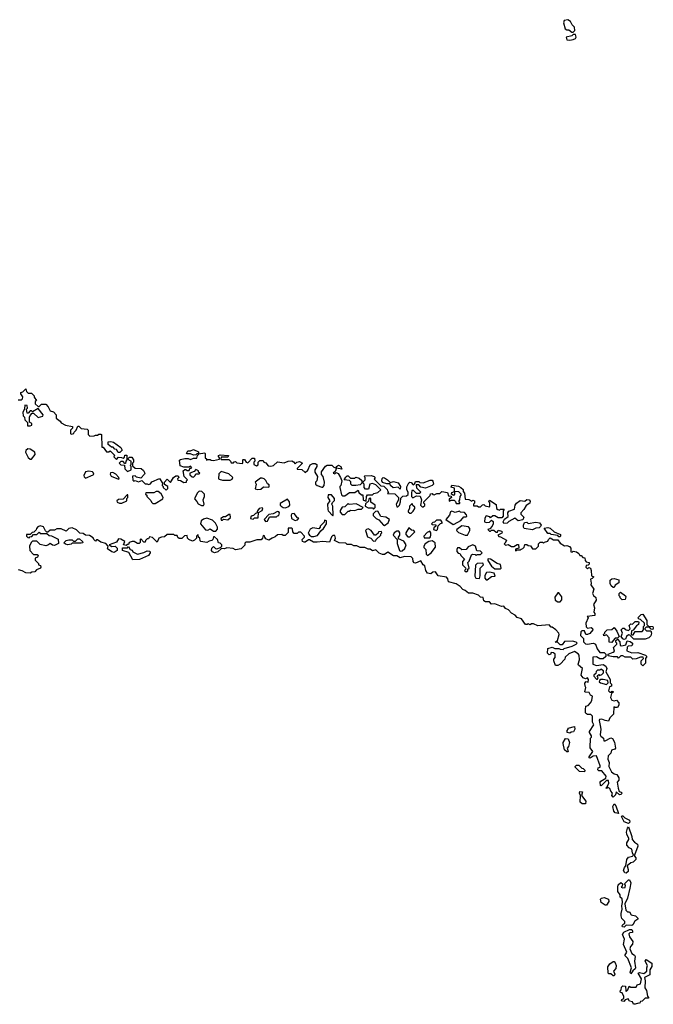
# Model space of a CAD drawing. Extents: x 2494159 to 2685562, y 773219 to 915170.
# Tile 163 of 201: x 2634199 to 2639940, y 848053 to 856974. Entities that reach past the tile are written whole.
import ezdxf

# ---------------------------------------------------------------- set-up
doc = ezdxf.new("R2010")
doc.units = 0

msp = doc.modelspace()

# ---------------------------------------------------------------- linework, layer by layer
at = {"layer": '0CON10XD'}
for points in [[(2639215, 856860), (2639230, 856875), (2639226.7, 856905), (2639205, 856927.5), (2639188.3, 856958.3), (2639165, 856973.8), (2639133.3, 856965), (2639126, 856945), (2639140.7, 856890.7), (2639155, 856882.5), (2639175, 856882.5), (2639201.7, 856861.7), (2639215, 856860)], [(2639185, 856787.5), (2639215, 856793.8), (2639236.4, 856803.6), (2639242.5, 856815), (2639235, 856840), (2639215, 856840), (2639201.7, 856828.3), (2639150, 856815), (2639155, 856790), (2639185, 856787.5)], [(2634185, 853530), (2634215, 853530), (2634225, 853540), (2634227, 853557), (2634210, 853585), (2634210, 853595), (2634228.3, 853601.7), (2634255, 853630), (2634260, 853605), (2634275, 853590), (2634305, 853590), (2634330, 853565), (2634330, 853555), (2634350, 853525), (2634340, 853515), (2634340, 853495), (2634365, 853470), (2634375, 853470), (2634395, 853490), (2634435, 853490), (2634457, 853467), (2634475, 853430), (2634505, 853420), (2634530, 853395), (2634530, 853365), (2634566.2, 853336.2), (2634575, 853320), (2634615, 853300), (2634677.5, 853287.5), (2634678.3, 853271.7), (2634660, 853255), (2634660, 853225), (2634665, 853220), (2634690, 853225), (2634691.7, 853238.3), (2634710, 853255), (2634725, 853290), (2634735, 853290), (2634755, 853270), (2634810, 853265), (2634820, 853255), (2634820, 853215), (2634835, 853200), (2634875, 853202.5), (2634885, 853210), (2634905, 853210), (2634915, 853220), (2634935, 853220), (2634940, 853215), (2634941.7, 853101.7), (2634955, 853100), (2634985, 853060), (2635005, 853060), (2635018.3, 853068.3), (2635058.3, 853028.3), (2635053, 853013), (2635075, 852990), (2635095, 853010), (2635121.7, 853008.3), (2635135, 853000), (2635148.3, 853011.7), (2635151.7, 853028.3), (2635168.3, 853028.3), (2635170, 852985), (2635160, 852975), (2635158.3, 852951.7), (2635151.7, 852951.7), (2635135, 852970), (2635115, 852970), (2635100, 852955), (2635115, 852940), (2635148.3, 852938.3), (2635150, 852905), (2635175, 852880), (2635210, 852895), (2635210, 852925), (2635200, 852935), (2635210, 852945), (2635210, 852975), (2635195, 852980), (2635180, 852995), (2635195, 853010), (2635215, 853010), (2635230, 852985), (2635230, 852965), (2635220, 852955), (2635221.7, 852931.7), (2635245, 852910), (2635298.3, 852908.3), (2635319.3, 852889.3), (2635332.5, 852865), (2635330, 852855), (2635295, 852820), (2635258.3, 852828.3), (2635245, 852840), (2635221.7, 852838.3), (2635223, 852803), (2635233, 852793), (2635245, 852800), (2635275, 852787.5), (2635305, 852800), (2635335, 852770), (2635355, 852770), (2635365, 852762.5), (2635385, 852770), (2635395, 852787.5), (2635467, 852817), (2635492.5, 852775), (2635490, 852755), (2635500, 852745), (2635500, 852735), (2635525, 852712.5), (2635540, 852725), (2635540, 852745), (2635511.7, 852761.7), (2635510, 852785), (2635535, 852810), (2635565, 852780), (2635593.6, 852826.4), (2635615, 852840), (2635635, 852840), (2635640, 852825), (2635630, 852815), (2635631.7, 852801.7), (2635655, 852800), (2635685, 852780), (2635710, 852785), (2635710, 852795), (2635720, 852805), (2635690, 852835), (2635680, 852885), (2635695, 852900), (2635705, 852900), (2635715, 852890), (2635735, 852890), (2635741.7, 852908.3), (2635760, 852915), (2635745, 852930), (2635735, 852920), (2635685, 852920), (2635651.7, 852931.7), (2635648.3, 852981.7), (2635655, 852990), (2635695, 852997.5), (2635725, 852997.5), (2635745, 852990), (2635775, 853000), (2635805, 853000), (2635810, 853025), (2635820, 853035), (2635820, 853040), (2635805, 853040), (2635795, 853030), (2635775, 853027.5), (2635745, 853040), (2635715, 853040), (2635710, 853045), (2635723, 853067), (2635745, 853067.5), (2635775, 853080), (2635818.3, 853058.3), (2635820, 853040), (2635875, 853050), (2635880, 853045), (2635880, 853005), (2635890, 852995), (2635891.7, 852981.7), (2635905, 852990), (2635925, 852990), (2635935, 852982.5)], [(2634295, 853293.3), (2634308.3, 853301.7), (2634310, 853315), (2634288.3, 853328.3), (2634288.3, 853371.7), (2634293, 853387), (2634311.7, 853408.3), (2634325, 853410), (2634365, 853370), (2634408.3, 853381.7), (2634410, 853395), (2634365, 853450), (2634315, 853420), (2634305, 853430), (2634295, 853430), (2634275, 853410), (2634265, 853410), (2634260, 853445), (2634270, 853455), (2634267, 853477), (2634245, 853480), (2634241.7, 853448.3), (2634227.5, 853415), (2634230, 853385), (2634241.7, 853371.7), (2634245, 853350), (2634270, 853325), (2634270, 853295), (2634295, 853293.3)], [(2635091.7, 853051.7), (2635075, 853080), (2635061.7, 853081.7), (2635045, 853100), (2635031.7, 853101.7), (2635000, 853125), (2635001.7, 853148.3), (2635025, 853152.5), (2635050, 853145), (2635115, 853097.5), (2635126.7, 853073.3), (2635105, 853052.5), (2635091.7, 853051.7)], [(2634305, 852992.5), (2634337.5, 853035), (2634337, 853057), (2634295, 853082.5), (2634273, 853087), (2634255, 853070), (2634252.5, 853055), (2634275, 853007.5), (2634293, 852993), (2634305, 852992.5)], [(2635935, 852982.5), (2635955, 852980), (2636008.3, 852991.7), (2636010, 853005), (2636000, 853015), (2636000, 853025), (2636015, 853030), (2636090, 853025), (2636085, 853010), (2636025, 853010), (2636020, 852995), (2636025, 852990), (2636095, 852990), (2636110, 852975), (2636115, 852960), (2636135, 852960), (2636141.7, 852968.3), (2636155, 852970), (2636165, 852960), (2636215, 852952.5), (2636220, 852955), (2636220, 852985), (2636225, 852990), (2636235, 852990), (2636250, 852965), (2636265, 852960), (2636305, 853000), (2636325, 853000), (2636330, 852975), (2636320, 852965), (2636320, 852945), (2636345, 852932.5), (2636358.3, 852941.7), (2636360, 852965), (2636375, 852980), (2636405, 852980), (2636410, 852965), (2636428.3, 852958.3), (2636451.7, 852931.7), (2636475, 852927.5), (2636500, 852935), (2636533.3, 852966.7), (2636595, 852960), (2636630, 852975), (2636665, 852976), (2636679.5, 852969.5), (2636695, 852950), (2636710, 852965), (2636735, 852970), (2636760, 852955), (2636711.7, 852908.3), (2636711.7, 852901.7), (2636755, 852897.5), (2636785, 852872.5), (2636808.3, 852891.7), (2636830, 852940), (2636855, 852952.5), (2636875, 852952.5), (2636890, 852945), (2636890, 852925), (2636873.6, 852896.4), (2636873.6, 852873.6), (2636897.5, 852835), (2636890, 852795), (2636880, 852785), (2636880, 852765), (2636893, 852753), (2636935, 852740), (2636945, 852740), (2636957, 852753), (2636960, 852785), (2636950, 852835), (2636933, 852853), (2636933.6, 852876.4), (2636970, 852930), (2636985, 852937.5), (2637026.4, 852936.4), (2637045, 852920), (2637070, 852910), (2637070, 852925), (2637087, 852937), (2637110, 852925), (2637118.3, 852901.7), (2637070, 852910), (2637058.3, 852881.7), (2637040, 852865), (2637055, 852860), (2637065, 852870), (2637085, 852862.5), (2637106.7, 852825), (2637117.5, 852795), (2637110, 852755), (2637100, 852745), (2637100, 852735), (2637115, 852670), (2637125, 852660), (2637145, 852660), (2637188.3, 852691.7), (2637235, 852690), (2637265, 852710), (2637271.7, 852691.7), (2637295, 852670), (2637308.3, 852668.3), (2637310, 852625), (2637315, 852620), (2637338.3, 852611.7), (2637340, 852655), (2637351.7, 852668.3), (2637395, 852670), (2637408.3, 852681.7), (2637445, 852690), (2637470, 852715), (2637425, 852760), (2637395, 852772.5), (2637370, 852765), (2637358.3, 852721.7), (2637331.7, 852721.7), (2637320, 852735), (2637320, 852765), (2637310, 852775), (2637311.7, 852788.3), (2637330, 852805), (2637330, 852825), (2637320, 852835), (2637325, 852840), (2637383, 852843), (2637410, 852835), (2637420, 852825), (2637411.7, 852811.7), (2637471.7, 852751.7), (2637497, 852747), (2637528.3, 852718.3), (2637530, 852705), (2637540, 852695), (2637531.7, 852681.7), (2637598.3, 852678.3), (2637630, 852645), (2637630, 852625), (2637610, 852585), (2637615, 852560), (2637625, 852560), (2637640, 852575), (2637650, 852605), (2637651.7, 852638.3), (2637671.7, 852658.3), (2637705, 852660), (2637718.3, 852671.7), (2637719.3, 852689.3), (2637707, 852717), (2637707, 852743), (2637725, 852777.5), (2637735, 852782.5), (2637745, 852780), (2637765, 852760), (2637778.3, 852771.7), (2637785, 852790), (2637815, 852790), (2637825, 852780), (2637855, 852777.5), (2637917, 852803), (2637935, 852802.5), (2637943.6, 852793.6), (2637947.5, 852765), (2637936.4, 852753.6), (2637875, 852730), (2637835, 852740), (2637815, 852760), (2637791.7, 852758.3), (2637793, 852733), (2637830, 852695), (2637825, 852680), (2637795, 852680), (2637768.3, 852708.3), (2637753, 852707), (2637747.5, 852685), (2637750, 852655), (2637761.7, 852641.7), (2637795, 852660), (2637828.3, 852658.3), (2637840, 852625), (2637830, 852575), (2637845, 852560), (2637855, 852560), (2637868.3, 852571.7), (2637870, 852585), (2637860, 852595), (2637860, 852605), (2637918.3, 852661.7), (2637921.7, 852678.3), (2637935, 852680), (2637941.7, 852671.7), (2637955, 852670), (2637978.3, 852681.7), (2638005, 852682.5), (2638025, 852700), (2638075, 852690), (2638085, 852660), (2638108.3, 852658.3), (2638110, 852645), (2638091.7, 852628.3), (2638091.7, 852611.7), (2638105, 852620), (2638135, 852620), (2638148.3, 852608.3), (2638155, 852590), (2638185, 852590), (2638190, 852595), (2638180, 852605), (2638180, 852615), (2638187, 852623), (2638190, 852655), (2638200, 852665), (2638200, 852675), (2638177, 852697), (2638140, 852700), (2638140, 852675), (2638128.3, 852661.7), (2638110, 852675), (2638115, 852690), (2638140, 852700), (2638138.3, 852728.3), (2638108.3, 852738.3), (2638113, 852757), (2638175, 852747.5), (2638196.1, 852736.1), (2638216.1, 852716.1), (2638218.3, 852698.3), (2638230, 852685), (2638235, 852630), (2638267, 852627), (2638295, 852612.5), (2638305, 852620), (2638320, 852615), (2638320, 852595), (2638310, 852585), (2638310, 852570), (2638345, 852570), (2638355, 852560), (2638375, 852560), (2638393, 852577), (2638405, 852580), (2638415, 852570), (2638455, 852560), (2638460, 852565), (2638457.5, 852597.5), (2638450, 852605), (2638455, 852620), (2638515, 852580), (2638520, 852545), (2638530, 852535), (2638545, 852530), (2638555, 852540), (2638588.3, 852538.3), (2638580, 852525), (2638580, 852475), (2638568.3, 852461.7), (2638535, 852460), (2638505, 852480), (2638485, 852480), (2638465, 852460), (2638458.3, 852468.3), (2638425, 852480), (2638413, 852457), (2638410, 852425), (2638425, 852417.5), (2638455, 852420), (2638475, 852440), (2638488.3, 852428.3), (2638490, 852405), (2638480, 852385), (2638458.3, 852361.7), (2638440, 852355), (2638455, 852340), (2638465, 852340), (2638475, 852350), (2638495, 852350), (2638515, 852330), (2638528.3, 852331.7), (2638535, 852350), (2638565, 852340), (2638570, 852335), (2638568.3, 852321.7), (2638530, 852305), (2638541.7, 852291.7), (2638555, 852290), (2638608.3, 852258.3), (2638598.3, 852231.7), (2638590, 852225), (2638601.7, 852211.7), (2638625, 852220), (2638655, 852200), (2638675, 852200), (2638705, 852220), (2638718.3, 852218.3), (2638720, 852185), (2638691.7, 852178.3), (2638691.7, 852161.7), (2638705, 852170), (2638735, 852170), (2638741.7, 852178.3), (2638758.3, 852181.7), (2638770, 852195), (2638775, 852220), (2638795, 852220), (2638805, 852210), (2638828.3, 852208.3), (2638845, 852180), (2638875, 852180), (2638900, 852205), (2638900, 852225), (2638915, 852240), (2638935, 852240), (2638945, 852230), (2638955, 852240), (2638985, 852250), (2638990, 852265), (2639005, 852280), (2639035, 852260), (2639075, 852260), (2639095, 852230), (2639135, 852207.5), (2639155, 852210), (2639180.7, 852200.7), (2639192.5, 852185), (2639191.7, 852151.7), (2639205, 852150), (2639215, 852160), (2639245, 852152.5), (2639266.4, 852136.4), (2639275, 852120), (2639285, 852120), (2639301.7, 852101.7), (2639318.3, 852098.3), (2639322.5, 852075), (2639331.7, 852061.7), (2639360, 852055), (2639358.3, 852041.7), (2639348.3, 852031.7), (2639331.7, 852028.3), (2639330, 852015), (2639345, 852000), (2639355, 852010), (2639370, 852005), (2639377.5, 851985), (2639380, 851935), (2639400, 851925), (2639385, 851910), (2639370, 851905), (2639377.5, 851867.5), (2639372.5, 851855), (2639400, 851815), (2639387.5, 851775), (2639397, 851757), (2639418.3, 851738.3), (2639422.5, 851715), (2639397.5, 851675), (2639407.5, 851645), (2639402.5, 851605), (2639410, 851595), (2639410, 851575), (2639341.7, 851568.3), (2639350, 851555), (2639330, 851505), (2639333, 851473), (2639342.5, 851462.5), (2639376.4, 851466.4), (2639389.3, 851459.3), (2639393.3, 851445), (2639365.9, 851414.1), (2639345, 851402.5), (2639330, 851405), (2639317, 851437), (2639293, 851437), (2639283, 851427), (2639280, 851395), (2639307, 851367), (2639308.3, 851338.3), (2639325, 851320), (2639345, 851317.5), (2639395, 851326.7), (2639405, 851322.5), (2639416.7, 851315), (2639430, 851275), (2639455, 851240), (2639495, 851240), (2639510, 851225), (2639510, 851205), (2639485, 851182.5), (2639455, 851182.5), (2639425, 851200), (2639391.7, 851198.3), (2639392.5, 851135), (2639425, 851122.5), (2639485, 851132.5), (2639508.3, 851118.3), (2639517.5, 851095), (2639510, 851065), (2639550, 850995), (2639550, 850965), (2639560, 850955), (2639560, 850935), (2639541.7, 850928.3), (2639533, 850893), (2639545, 850880), (2639555, 850880), (2639565, 850890), (2639580, 850885), (2639561.7, 850868.3), (2639553, 850833), (2639565, 850810), (2639585, 850802.5), (2639605, 850810), (2639627.5, 850785), (2639626.4, 850763.6), (2639616.4, 850743.6), (2639592.5, 850742.5), (2639581.7, 850748.3), (2639578.8, 850681.2), (2639545, 850650), (2639535, 850620), (2639505, 850623.8), (2639475, 850637.5), (2639453.8, 850635), (2639448.8, 850625), (2639459.2, 850579.2)], [(2634795, 852820), (2634865, 852850), (2634870, 852855), (2634865, 852870), (2634857, 852877), (2634825, 852882.5), (2634795, 852877.5), (2634780, 852845), (2634781.7, 852831.7), (2634795, 852820)], [(2635775, 852830), (2635790, 852845), (2635795, 852860), (2635825, 852860), (2635830, 852865), (2635820, 852875), (2635820, 852885), (2635795, 852900), (2635778.3, 852881.7), (2635740, 852865), (2635741.7, 852851.7), (2635760.7, 852830.7), (2635775, 852830)], [(2635095, 852810), (2635100, 852815), (2635097, 852827), (2635070, 852855), (2635041.7, 852871.7), (2635021.7, 852868.3), (2635017.5, 852855), (2635027, 852837), (2635095, 852810)], [(2636105, 852802.5), (2636125, 852810), (2636130, 852825), (2636095, 852860), (2636025, 852880), (2636001.7, 852858.3), (2636000, 852815), (2636005, 852810), (2636035, 852802.5), (2636105, 852802.5)], [(2636355, 852717.5), (2636385, 852720), (2636408.3, 852741.7), (2636455, 852740), (2636460, 852745), (2636458.3, 852758.3), (2636445, 852770), (2636429.3, 852799.3), (2636413.6, 852813.6), (2636395, 852820), (2636381.2, 852818.8), (2636332.5, 852785), (2636340, 852765), (2636333.3, 852723.3), (2636355, 852717.5)], [(2637245, 852752.5), (2637210, 852755), (2637200, 852765), (2637198.3, 852788.3), (2637187.5, 852797.5), (2637140, 852805), (2637155, 852830), (2637165, 852840), (2637175, 852840), (2637195, 852820), (2637235, 852820), (2637245, 852830), (2637275, 852820), (2637298.3, 852798.3), (2637300, 852775), (2637285, 852760), (2637245, 852752.5)], [(2637645, 852720), (2637627.5, 852737.5), (2637583, 852733), (2637560, 852755), (2637555, 852770), (2637525, 852770), (2637485, 852780), (2637480, 852795), (2637483, 852817), (2637493.3, 852826.7), (2637505, 852822.5), (2637532.5, 852805), (2637555, 852780), (2637585, 852788.8), (2637627, 852777), (2637650, 852745), (2637645, 852720)], [(2635845, 852571.2), (2635865, 852572.5), (2635870, 852585), (2635862.5, 852625), (2635873.3, 852655), (2635873.3, 852675), (2635848.3, 852698.3), (2635825, 852702.5), (2635807.5, 852685), (2635783, 852633), (2635805, 852610), (2635817, 852587), (2635845, 852571.2)], [(2635125, 852592.5), (2635170, 852615), (2635170, 852635), (2635180, 852645), (2635178.3, 852668.3), (2635171.7, 852668.3), (2635135, 852630), (2635093, 852627), (2635080, 852615), (2635083, 852603), (2635103.6, 852593.6), (2635125, 852592.5)], [(2635425, 852590), (2635497, 852633), (2635497.5, 852645), (2635479.3, 852679.3), (2635455, 852700), (2635435, 852700), (2635415, 852687.5), (2635341.7, 852688.3), (2635340, 852675), (2635350, 852665), (2635350, 852655), (2635388.3, 852618.3), (2635391.7, 852601.7), (2635405, 852590), (2635425, 852590)], [(2636605, 852552.5), (2636637.7, 852562.3), (2636647.5, 852575), (2636642.5, 852605), (2636625, 852630), (2636558.3, 852591.7), (2636557.5, 852575), (2636567.5, 852565), (2636585, 852553.8), (2636605, 852552.5)], [(2637035, 852480), (2637040, 852485), (2637037.5, 852565), (2637027.5, 852585), (2637031.7, 852598.3), (2637051.7, 852618.3), (2637052.5, 852635), (2637025, 852670), (2636995, 852670), (2636990, 852645), (2637010, 852615), (2636987.5, 852585), (2636990, 852535), (2636993.6, 852523.6), (2637035, 852480)], [(2637405, 852540), (2637420, 852555), (2637420, 852575), (2637381.7, 852601.7), (2637380, 852635), (2637375, 852640), (2637361.7, 852628.3), (2637358.3, 852611.7), (2637331.7, 852588.3), (2637330, 852565), (2637355, 852550), (2637395, 852550), (2637405, 852540)], [(2638585, 852410), (2638580, 852425), (2638591.7, 852448.3), (2638626.1, 852473.9), (2638622.5, 852507.5), (2638630, 852520), (2638681.2, 852538.8), (2638688, 852575), (2638701.2, 852595), (2638735, 852618.8), (2638775, 852612.5), (2638795, 852627.5), (2638815, 852622.5), (2638823, 852613), (2638820, 852595), (2638787, 852573), (2638767.5, 852535), (2638740, 852505), (2638740, 852495), (2638766.4, 852466.4), (2638758.3, 852441.7), (2638715, 852432.5), (2638685, 852457.5), (2638631.7, 852428.3), (2638615, 852412.5), (2638585, 852410)], [(2636315, 852450), (2636325, 852460), (2636358.3, 852461.7), (2636361.7, 852508.3), (2636395, 852527.5), (2636402.5, 852545), (2636395, 852550), (2636367.5, 852545), (2636352.5, 852525), (2636348.3, 852501.7), (2636335, 852500), (2636318.3, 852481.7), (2636305, 852480), (2636291.7, 852468.3), (2636290, 852455), (2636315, 852450)], [(2637145, 852490), (2637175, 852520), (2637185, 852520), (2637195, 852530), (2637235, 852527.5), (2637265, 852540), (2637295, 852540), (2637310, 852555), (2637247, 852587), (2637185, 852580), (2637175, 852590), (2637145, 852560), (2637121.7, 852558.3), (2637103, 852527), (2637103, 852513), (2637121.7, 852491.7), (2637145, 852490)], [(2637745, 852502.5), (2637765, 852520), (2637780, 852545), (2637778.3, 852558.3), (2637761.7, 852571.7), (2637755, 852590), (2637730, 852565), (2637730, 852545), (2637720, 852525), (2637720, 852515), (2637732.5, 852502.5), (2637745, 852502.5)], [(2635975, 852340), (2635991.7, 852358.3), (2635992.5, 852375), (2635973, 852413), (2635945, 852440), (2635895, 852457.5), (2635865, 852450), (2635842.5, 852435), (2635837.5, 852405), (2635881.7, 852351.7), (2635905, 852350), (2635925, 852362.5), (2635955, 852340), (2635975, 852340)], [(2636035, 852440), (2636045, 852450), (2636085, 852442.5), (2636110, 852465), (2636105, 852490), (2636095, 852490), (2636065, 852470), (2636045, 852470), (2636020, 852455), (2636025, 852440), (2636035, 852440)], [(2636425, 852427.5), (2636445, 852430), (2636461.7, 852468.3), (2636525, 852470), (2636535, 852480), (2636548.3, 852481.7), (2636552.5, 852505), (2636547.5, 852515), (2636535, 852516.7), (2636495, 852497.5), (2636455, 852490), (2636412.5, 852445), (2636425, 852427.5)], [(2636695, 852437.5), (2636715, 852442.5), (2636728.3, 852458.3), (2636715, 852460), (2636685, 852500), (2636665, 852497.5), (2636657.5, 852485), (2636662.5, 852455), (2636695, 852437.5)], [(2636865, 852292.5), (2636898.3, 852301.7), (2636927, 852343), (2636952.5, 852365), (2636977.5, 852405), (2636980, 852435), (2636961.7, 852438.3), (2636958.3, 852421.7), (2636920, 852385), (2636920, 852375), (2636908.3, 852361.7), (2636855, 852370), (2636830.7, 852359.3), (2636813, 852323), (2636823.3, 852303.3), (2636843, 852293), (2636865, 852292.5)], [(2637505, 852392.5), (2637537.5, 852415), (2637550, 852445), (2637517, 852467), (2637471.7, 852471.7), (2637445, 852520), (2637421.7, 852518.3), (2637401.7, 852498.3), (2637401.7, 852481.7), (2637430, 852455), (2637453, 852443), (2637495, 852393.3), (2637505, 852392.5)], [(2637975, 852346.7), (2637983.3, 852355), (2637991.7, 852388.3), (2638011.7, 852408.3), (2638030, 852415), (2638015, 852440), (2637975, 852440), (2637958.3, 852421.7), (2637941.7, 852418.3), (2637930, 852405), (2637935, 852400), (2637968.3, 852398.3), (2637970, 852385), (2637950.7, 852369.3), (2637947.5, 852355), (2637975, 852346.7)], [(2638125, 852400), (2638135, 852402.5), (2638195, 852437.5), (2638221.7, 852468.3), (2638245, 852470), (2638250, 852475), (2638248.3, 852488.3), (2638228.3, 852508.3), (2638193, 852513), (2638185, 852520), (2638145, 852510), (2638115, 852520), (2638103.6, 852516.4), (2638092.5, 852485), (2638060, 852445), (2638125, 852400)], [(2639459.2, 850579.2), (2639463.8, 850545), (2639458.8, 850495), (2639464.1, 850484.1), (2639490, 850465), (2639491.7, 850441.7), (2639505, 850440), (2639555, 850467.5), (2639570, 850460), (2639587, 850427), (2639597.5, 850375), (2639590, 850365), (2639560, 850355), (2639555, 850330), (2639530, 850305), (2639527.5, 850275), (2639540, 850245), (2639537, 850207), (2639560.7, 850160.7), (2639585, 850142.5), (2639610, 850135), (2639627.5, 850105), (2639627.5, 850085), (2639613.8, 850066.2), (2639621.7, 850011.7), (2639631.7, 849981.7), (2639650, 849975), (2639657.5, 849965), (2639647, 849953), (2639635, 849952.5), (2639603, 849977), (2639598.3, 849951.7), (2639575, 849930), (2639563.3, 849945), (2639570, 849965), (2639553.9, 849983.9), (2639545, 850010), (2639525, 850020), (2639515, 850010), (2639510, 850015), (2639520, 850020), (2639537, 850053), (2639535, 850080), (2639515, 850080), (2639468.3, 850031.7), (2639460, 850035), (2639457.5, 850065), (2639463.3, 850075), (2639508.3, 850101.7), (2639511.7, 850121.7), (2639475, 850170), (2639445, 850170), (2639438.3, 850178.3), (2639440, 850195), (2639457.5, 850202.5), (2639458.8, 850215), (2639425, 850303.3), (2639395, 850302.5), (2639367, 850283), (2639360, 850285), (2639360, 850295), (2639392.5, 850345), (2639368.3, 850378.3), (2639370, 850465), (2639380, 850475), (2639380, 850485), (2639362.5, 850515), (2639362.5, 850525), (2639402.5, 850585), (2639388.3, 850608.3), (2639390, 850665), (2639375, 850680), (2639345, 850677.5), (2639333.6, 850683.6), (2639326.7, 850695), (2639326.7, 850725), (2639330, 850755), (2639348.3, 850761.7), (2639370, 850785), (2639382.5, 850805), (2639387.5, 850845), (2639370, 850855), (2639358.3, 850878.3), (2639325, 850880), (2639320, 850885), (2639330, 850925), (2639322.5, 850935), (2639318.3, 850961.7), (2639333, 850977), (2639348.3, 850971.7), (2639352.5, 850995), (2639345, 851010), (2639325, 851002.5), (2639305, 851012.5), (2639287.5, 851035), (2639297.5, 851095), (2639262.5, 851125), (2639260, 851135), (2639272.5, 851175), (2639267.5, 851215), (2639259.3, 851229.3), (2639225, 851250), (2639175, 851230), (2639141.7, 851198.3), (2639138.3, 851181.7), (2639096.4, 851133.6), (2639075, 851122.5), (2639055, 851122.5), (2639037.5, 851165), (2639038.3, 851181.7), (2639050, 851195), (2639050, 851225), (2639037, 851237), (2639015, 851240), (2639008.3, 851221.7), (2638995, 851220), (2638982.5, 851235), (2638983, 851277), (2639025, 851287.5), (2639048.3, 851278.3), (2639085, 851277.5), (2639095, 851270), (2639121.7, 851268.3), (2639133, 851277), (2639205, 851297.5), (2639242.5, 851315), (2639248.8, 851325), (2639242.5, 851335), (2639207.5, 851342.5), (2639135, 851340), (2639115, 851310), (2639095, 851310), (2639075, 851330), (2639050, 851335), (2639071.7, 851348.3), (2639086.1, 851403.9), (2639083.3, 851415), (2639057.5, 851447.5), (2639025, 851470), (2639015, 851470), (2638995, 851490), (2638895, 851483.3), (2638855, 851500), (2638835, 851500), (2638825, 851492.5), (2638805, 851500), (2638797, 851493), (2638783, 851493), (2638746.4, 851546.4), (2638707, 851557), (2638689.3, 851579.3), (2638655, 851597.5), (2638626.4, 851626.4), (2638600, 851640), (2638585, 851660), (2638565, 851657.5), (2638505, 851682.5), (2638475, 851680), (2638455, 851700), (2638418.3, 851698.3), (2638405, 851710), (2638398.3, 851738.3), (2638375, 851742.5), (2638355, 851760), (2638305, 851776.7), (2638265, 851776.7), (2638235, 851803.3), (2638215, 851810), (2638189.2, 851839.2), (2638153.6, 851863.6), (2638085, 851880), (2638077, 851907), (2638065, 851922.5), (2637990, 851935), (2637965, 851972.5), (2637943, 851967), (2637925, 851952.5), (2637895, 851960), (2637877.5, 851985), (2637870, 852025), (2637853.6, 852033.6), (2637835, 852070), (2637785, 852050), (2637772.3, 852052.3), (2637763.8, 852065), (2637762.5, 852092.5), (2637747, 852107), (2637685, 852110), (2637645, 852097.5), (2637615, 852117.5), (2637585, 852117.5), (2637535, 852150), (2637505, 852130), (2637485, 852130), (2637455, 852140), (2637425, 852170), (2637395, 852162.5), (2637375, 852177.5), (2637355, 852176.7), (2637325, 852193.3), (2637285, 852192.5), (2637255, 852206.7), (2637225, 852207.5), (2637205, 852220), (2637165, 852220), (2637155, 852230), (2637095, 852233.3), (2637052.5, 852255), (2637060, 852275), (2637055, 852300), (2637035, 852300), (2637025, 852290), (2637005, 852240), (2636945, 852247.5), (2636895, 852238.8), (2636861.2, 852241.2), (2636825, 852262.5), (2636815, 852262.5), (2636785, 852240), (2636775, 852240), (2636762.5, 852245), (2636757.5, 852265), (2636780, 852285), (2636780, 852295), (2636745, 852330), (2636725, 852330), (2636711.7, 852318.3), (2636685, 852320), (2636673.8, 852333.8), (2636671.7, 852361.7), (2636665, 852367.5), (2636631.7, 852368.3), (2636631.7, 852328.3), (2636605, 852300), (2636585, 852300), (2636575, 852310), (2636535, 852307.5), (2636515, 852287.5), (2636485, 852277.5), (2636455, 852257.5), (2636430, 852270), (2636420, 852285), (2636418.3, 852298.3), (2636405, 852300), (2636400, 852275), (2636387.5, 852262.5), (2636348.3, 852261.7), (2636285, 852240), (2636248.3, 852241.7), (2636238.3, 852231.7), (2636238.3, 852211.7), (2636205, 852180), (2636155, 852170), (2636131.7, 852181.7), (2636075, 852187.5), (2636055, 852180), (2636028.3, 852181.7), (2635995, 852152.5), (2635965, 852142.5), (2635945, 852152.5), (2635937.5, 852165), (2635940, 852185), (2635955, 852200), (2635973, 852183), (2635985, 852180), (2636018.3, 852191.7), (2636030, 852205), (2636030, 852215), (2636015, 852230), (2636000, 852235), (2635990, 852265), (2635965, 852290), (2635955, 852290), (2635950, 852265), (2635940, 852255), (2635915, 852250), (2635895, 852237.5), (2635840, 852245), (2635833, 852253), (2635830, 852275), (2635820, 852285), (2635815, 852310), (2635800, 852295), (2635800, 852275), (2635783, 852257), (2635765, 852250), (2635730, 852265), (2635720, 852275), (2635715, 852300), (2635691.7, 852298.3), (2635667, 852273), (2635645, 852272.5), (2635631.7, 852281.7), (2635625, 852300), (2635605, 852300), (2635595, 852310), (2635535, 852310), (2635511.7, 852288.3), (2635483.6, 852286.4), (2635460, 852275), (2635445, 852240), (2635403.6, 852283.6), (2635375, 852290), (2635365, 852270), (2635355, 852270), (2635340, 852255), (2635335, 852240), (2635325, 852240), (2635295, 852270), (2635290, 852265), (2635291.7, 852238.3), (2635281.7, 852228.3), (2635265, 852227.5), (2635237.5, 852247.5), (2635217, 852247), (2635191.7, 852238.3), (2635185, 852220), (2635175, 852220), (2635165, 852210), (2635140, 852215), (2635150, 852245), (2635115, 852267.5), (2635095, 852270), (2635075, 852240), (2635010, 852215), (2635035, 852200), (2635065, 852202.5), (2635082.5, 852185), (2635082.5, 852165), (2635055, 852146.7), (2635035, 852152.5), (2634995, 852180), (2635000, 852205), (2634978.3, 852228.3), (2634935, 852240), (2634905, 852260), (2634895, 852260), (2634885, 852250), (2634870, 852265), (2634865, 852280), (2634831.7, 852301.7), (2634795, 852303.3), (2634775, 852320), (2634743, 852323), (2634713, 852353), (2634675, 852370), (2634645, 852363.3), (2634619.3, 852340.7), (2634575, 852362.5), (2634535, 852362.5), (2634515, 852350), (2634475, 852350), (2634455, 852330), (2634445, 852330), (2634431.7, 852341.7), (2634415, 852380), (2634385, 852387.5), (2634361.7, 852378.3), (2634350, 852365), (2634348.3, 852351.7), (2634328.3, 852331.7), (2634311.7, 852328.3), (2634295, 852310), (2634261.7, 852308.3), (2634260, 852295), (2634271.7, 852281.7), (2634285, 852280), (2634291.7, 852288.3), (2634308.3, 852291.7), (2634325, 852310), (2634355, 852310), (2634375, 852330), (2634385, 852320), (2634445, 852320), (2634465, 852300), (2634487, 852297), (2634546.4, 852266.4), (2634551.7, 852228.3), (2634515, 852210), (2634495, 852212.5), (2634475, 852227.5), (2634460, 852215), (2634435, 852207.5), (2634385, 852220), (2634355, 852250), (2634315, 852250), (2634301.7, 852238.3), (2634287.5, 852205), (2634290, 852165), (2634325, 852130), (2634357, 852127), (2634367, 852117), (2634360, 852105), (2634340, 852095), (2634338.3, 852078.3), (2634368.3, 852048.3), (2634370, 852035), (2634388.3, 852028.3), (2634390, 852015), (2634386.4, 852003.6), (2634351.7, 851988.3), (2634335, 851970), (2634308.3, 851968.3), (2634295, 851960), (2634253.6, 851963.6), (2634221.7, 851981.7), (2634188.3, 851988.3)], [(2637405, 852250), (2637425, 852252.5), (2637430, 852265), (2637470, 852305), (2637470, 852315), (2637480, 852325), (2637478.3, 852338.3), (2637450, 852335), (2637448.3, 852321.7), (2637427, 852303), (2637415, 852302.5), (2637382.5, 852345), (2637355, 852360), (2637340, 852355), (2637332.5, 852345), (2637350, 852290), (2637380, 852275), (2637405, 852250)], [(2637735, 852290), (2637780, 852335), (2637770, 852345), (2637749.3, 852349.3), (2637725, 852370), (2637697.5, 852325), (2637698.3, 852308.3), (2637715, 852290), (2637735, 852290)], [(2638255, 852303.3), (2638277.5, 852345), (2638277.5, 852365), (2638265, 852380), (2638205, 852387.5), (2638160, 852355), (2638157.5, 852345), (2638175, 852327.5), (2638234.2, 852304.2), (2638255, 852303.3)], [(2638845, 852353.3), (2638770, 852365), (2638762.5, 852375), (2638762.5, 852395), (2638771.7, 852418.3), (2638795, 852420), (2638805, 852410), (2638875, 852420), (2638907.5, 852415), (2638922.5, 852395), (2638919.3, 852380.7), (2638905, 852370), (2638875, 852367.5), (2638845, 852353.3)], [(2639095, 852290), (2639085, 852290), (2639075, 852300), (2639015, 852310), (2639005, 852320), (2638985, 852320), (2638952.5, 852367.5), (2638985, 852373.3), (2639005, 852366.7), (2639043, 852333), (2639098.3, 852308.3), (2639100, 852295), (2639095, 852290)], [(2634635, 852217.5), (2634615, 852222.5), (2634600, 852235), (2634620, 852255), (2634645, 852262.5), (2634675, 852260), (2634685, 852250), (2634705, 852250), (2634725, 852270), (2634741.7, 852271.7), (2634766.4, 852246.4), (2634770, 852235), (2634755, 852230), (2634675, 852230), (2634665, 852222.5), (2634635, 852217.5)], [(2637645, 852160), (2637665, 852162.5), (2637688.3, 852181.7), (2637700, 852215), (2637678, 852248), (2637631.7, 852271.7), (2637630, 852285), (2637642.5, 852305), (2637642.5, 852325), (2637635, 852340), (2637615, 852340), (2637592.5, 852325), (2637583, 852303), (2637620, 852265), (2637618.3, 852228.3), (2637640, 852165), (2637645, 852160)], [(2637915, 852280), (2637922.5, 852287.5), (2637923.8, 852305), (2637923.8, 852325), (2637915, 852340), (2637890.9, 852329.1), (2637860, 852295), (2637865, 852280), (2637915, 852280)], [(2635225, 852080), (2635186.7, 852146.7), (2635130, 852165), (2635131.7, 852188.3), (2635175, 852190), (2635185, 852200), (2635200, 852175), (2635216.4, 852166.4), (2635223.3, 852153.3), (2635265, 852132.5), (2635325, 852147.5), (2635355, 852162.5), (2635378.3, 852158.3), (2635380, 852145), (2635365, 852120), (2635285, 852082.5), (2635225, 852080)], [(2637895, 852120), (2637926.4, 852143.6), (2637967.5, 852195), (2637962.5, 852235), (2637935, 852252.5), (2637905, 852247.5), (2637873.6, 852226.4), (2637860, 852205), (2637861.7, 852191.7), (2637877.5, 852175), (2637883, 852133), (2637895, 852120)], [(2638245, 851970), (2638258.3, 851981.7), (2638260, 851995), (2638270, 852005), (2638260, 852055), (2638271.7, 852068.3), (2638293.6, 852126.4), (2638305, 852132.5), (2638325, 852130), (2638335, 852120), (2638345, 852130), (2638375, 852130), (2638390, 852145), (2638375, 852160), (2638341.7, 852161.7), (2638327.5, 852205), (2638306.1, 852216.1), (2638261.7, 852198.3), (2638245, 852172.5), (2638205, 852170), (2638185, 852190), (2638165, 852187.5), (2638160, 852175), (2638160, 852155), (2638171.7, 852141.7), (2638188.3, 852138.3), (2638200, 852115), (2638230, 852085), (2638210, 852065), (2638210, 852035), (2638238.3, 852008.3), (2638240, 851995), (2638230, 851985), (2638245, 851970)], [(2638555, 852000), (2638560, 852005), (2638556.7, 852036.7), (2638525, 852046.7), (2638465, 852087.5), (2638445, 852090), (2638440, 852085), (2638440, 852075), (2638473.6, 852023.6), (2638505, 852000), (2638555, 852000)], [(2638365, 851910), (2638372.5, 851935), (2638372.5, 852005), (2638400, 852035), (2638395, 852050), (2638343, 852047), (2638328.3, 852031.7), (2638323, 851933), (2638333, 851913), (2638365, 851910)], [(2638435, 851900), (2638475, 851930), (2638508.3, 851931.7), (2638498.3, 851958.3), (2638455, 851967.5), (2638430, 851965), (2638413, 851937), (2638412.5, 851915), (2638425, 851900), (2638435, 851900)], [(2639585, 851830), (2639575, 851830), (2639557.5, 851845), (2639550, 851865), (2639550, 851895), (2639565, 851907.5), (2639585, 851910), (2639628.3, 851898.3), (2639627, 851873), (2639595, 851850), (2639585, 851830)], [(2639095, 851700), (2639111.7, 851718.3), (2639112.5, 851745), (2639085, 851780), (2639075, 851780), (2639048.3, 851741.7), (2639050, 851715), (2639075, 851700), (2639095, 851700)], [(2639658.3, 851718.3), (2639640, 851735), (2639640, 851745), (2639630, 851755), (2639630, 851775), (2639641.7, 851788.3), (2639687.5, 851755), (2639692.5, 851745), (2639685, 851720), (2639658.3, 851718.3)], [(2639675, 851357.5), (2639663.6, 851363.6), (2639650, 851385), (2639660, 851415), (2639650, 851445), (2639665, 851460), (2639675, 851460), (2639685, 851450), (2639715, 851440), (2639730, 851455), (2639722.5, 851485), (2639735, 851500), (2639751.7, 851498.3), (2639775, 851520), (2639805, 851520), (2639810, 851515), (2639806.4, 851493.6), (2639787, 851483), (2639758.3, 851441.7), (2639741.7, 851438.3), (2639740, 851405), (2639745, 851400), (2639758.3, 851401.7), (2639775, 851430), (2639838.3, 851431.7), (2639850, 851445), (2639850, 851475), (2639860, 851485), (2639860, 851505), (2639825, 851540), (2639811.7, 851541.7), (2639800, 851555), (2639830, 851585), (2639845, 851587.5), (2639881.7, 851531.7), (2639880, 851495), (2639895, 851480), (2639935, 851477.5), (2639940, 851465), (2639935, 851450), (2639921.7, 851451.7), (2639905, 851470), (2639875, 851470), (2639861.7, 851458.3), (2639861.7, 851451.7), (2639878.3, 851438.3), (2639918.3, 851438.3), (2639923.3, 851415), (2639917, 851393), (2639900, 851375), (2639865, 851362.5), (2639765, 851360), (2639728.3, 851398.3), (2639715, 851400), (2639697.5, 851385), (2639688.3, 851361.7), (2639675, 851357.5)], [(2639565, 851330), (2639540, 851335), (2639540, 851375), (2639515, 851400), (2639491.7, 851391.7), (2639490, 851405), (2639500, 851415), (2639500, 851425), (2639523, 851447), (2639565, 851450), (2639585, 851467.5), (2639610, 851435), (2639630, 851385), (2639615, 851370), (2639595, 851370), (2639575, 851350), (2639565, 851330)], [(2639845, 851120), (2639830, 851135), (2639830, 851165), (2639850, 851185), (2639847, 851197), (2639825, 851197.5), (2639785, 851182.5), (2639755, 851180), (2639737, 851197), (2639685, 851197.5), (2639665, 851210), (2639645, 851210), (2639625, 851190), (2639615, 851200), (2639575, 851200), (2639531.7, 851211.7), (2639530, 851225), (2639577, 851243), (2639587, 851253), (2639580, 851285), (2639610, 851315), (2639610, 851325), (2639600, 851335), (2639601.7, 851348.3), (2639615, 851360), (2639637, 851337), (2639640, 851305), (2639655, 851300), (2639690, 851310), (2639702.5, 851347.5), (2639731.7, 851341.7), (2639750, 851325), (2639752.5, 851315), (2639745, 851302.5), (2639713, 851297), (2639701.7, 851288.3), (2639700, 851255), (2639745, 851237.5), (2639799.3, 851239.3), (2639870, 851215), (2639880, 851205), (2639870, 851185), (2639870, 851145), (2639845, 851120)], [(2639435, 851000), (2639440, 851015), (2639431.7, 851028.3), (2639445, 851040), (2639452.5, 851032.5), (2639475, 851040), (2639490, 851055), (2639490, 851075), (2639465, 851090), (2639455, 851080), (2639435, 851080), (2639421.7, 851068.3), (2639418.3, 851051.7), (2639400, 851035), (2639400, 851025), (2639425, 851000), (2639435, 851000)], [(2639515, 850950), (2639530, 850965), (2639528.3, 850988.3), (2639485, 850997.5), (2639463, 850997), (2639451.7, 850988.3), (2639450, 850975), (2639460, 850965), (2639515, 850950)], [(2639185, 850510), (2639160, 850515), (2639160, 850535), (2639170, 850545), (2639170, 850555), (2639225, 850570), (2639227.5, 850545), (2639218.3, 850521.7), (2639195, 850520), (2639185, 850510)], [(2639165, 850340), (2639155, 850340), (2639135, 850360), (2639122.5, 850415), (2639123.3, 850426.7), (2639145, 850460), (2639168.3, 850458.3), (2639180, 850425), (2639171.7, 850388.3), (2639160, 850375), (2639170, 850345), (2639165, 850340)], [(2639315, 850160), (2639271.7, 850161.7), (2639231.7, 850201.7), (2639231.7, 850208.3), (2639245, 850220), (2639265, 850220), (2639291.7, 850191.7), (2639305, 850190), (2639320, 850175), (2639315, 850160)], [(2639295, 849868.8), (2639276.2, 849885), (2639280, 849945), (2639270, 849965), (2639275, 849980), (2639297, 849977), (2639290, 849945), (2639330, 849895), (2639325, 849870), (2639295, 849868.8)], [(2639625, 849782.5), (2639595, 849786.7), (2639582.3, 849802.3), (2639573.8, 849845), (2639585, 849870), (2639601.7, 849851.7), (2639625, 849782.5)], [(2639715, 849692.5), (2639677, 849707), (2639652.5, 849755), (2639655, 849760), (2639665, 849760), (2639683.3, 849743.3), (2639723, 849723), (2639726.7, 849705), (2639715, 849692.5)], [(2639695, 849242.5), (2639683.3, 849243.3), (2639670, 849265), (2639678.3, 849291.7), (2639691.7, 849308.3), (2639700, 849365), (2639715, 849387.5), (2639750, 849395), (2639760, 849405), (2639750, 849425), (2639745, 849457.5), (2639721.7, 849471.7), (2639700, 849495), (2639700, 849515), (2639717.5, 849545), (2639717.5, 849555), (2639698.8, 849595), (2639696.4, 849613.6), (2639705, 849650), (2639715, 849660), (2639746.7, 849575), (2639747.5, 849545), (2639770.8, 849520.8), (2639797.5, 849505), (2639800, 849485), (2639770, 849405), (2639770, 849395), (2639781.7, 849381.7), (2639782.5, 849365), (2639758.3, 849341.7), (2639736.4, 849333.6), (2639701.7, 849308.3), (2639713.3, 849275), (2639713, 849257), (2639695, 849242.5)], [(2639675, 848752.5), (2639660, 848755), (2639657.5, 848765), (2639663.6, 848776.4), (2639682.5, 848787.5), (2639683, 848803), (2639655, 848830), (2639650, 848855), (2639648.8, 848875), (2639658.8, 848915), (2639654, 848945), (2639660, 848975), (2639657.5, 849007.5), (2639640, 849025), (2639640, 849045), (2639620, 849075), (2639620, 849115), (2639623, 849137), (2639645, 849157.5), (2639660, 849145), (2639657, 849123), (2639650, 849115), (2639665, 849107.5), (2639685, 849112.5), (2639687, 849133), (2639680, 849145), (2639715, 849180), (2639725, 849180), (2639736.7, 849155), (2639728, 849105), (2639707.5, 849015), (2639682.5, 848965), (2639690, 848905), (2639705, 848890), (2639725, 848890), (2639740, 848865), (2639780, 848855), (2639800, 848835), (2639800, 848825), (2639773.6, 848806.4), (2639755, 848772.5), (2639745, 848767.5), (2639695, 848770), (2639675, 848752.5)], [(2639515, 848952.5), (2639505, 848952.5), (2639467.5, 848975), (2639462.5, 849005), (2639470, 849015), (2639495, 849022.5), (2639532.5, 849005), (2639537.5, 848985), (2639515, 848952.5)], [(2639735, 848330), (2639730, 848345), (2639741.2, 848385), (2639708.9, 848468.9), (2639682.5, 848495), (2639698.8, 848525), (2639670, 848595), (2639680, 848645), (2639660, 848685), (2639674, 848706), (2639725, 848732.5), (2639745, 848730), (2639752.5, 848715), (2639750, 848705), (2639728.3, 848701.7), (2639718.3, 848691.7), (2639723.9, 848663.9), (2639753, 848623), (2639751.7, 848598.3), (2639733.9, 848576.1), (2639726.7, 848555), (2639746.7, 848515), (2639768.9, 848498.9), (2639775.8, 848485.8), (2639770, 848445), (2639780, 848385), (2639776.4, 848373.6), (2639753.3, 848356.7), (2639735, 848330)], [(2639585, 848310), (2639575, 848310), (2639555, 848330), (2639538.3, 848328.3), (2639530, 848335), (2639528.3, 848391.7), (2639545, 848420), (2639575, 848440), (2639585, 848440), (2639595, 848430), (2639602.5, 848405), (2639601.7, 848378.3), (2639580, 848355), (2639590, 848325), (2639585, 848310)], [(2639775, 848053.3), (2639760, 848055), (2639750, 848075), (2639725, 848082.5), (2639711.7, 848101.7), (2639685, 848092.5), (2639671.7, 848078.3), (2639652.5, 848085), (2639653.6, 848096.4), (2639672.5, 848105), (2639673, 848123), (2639658.3, 848158.3), (2639641.7, 848161.7), (2639640, 848175), (2639650, 848185), (2639651.7, 848208.3), (2639665, 848220), (2639688.3, 848218.3), (2639690, 848175), (2639695, 848170), (2639710, 848185), (2639721.7, 848218.3), (2639735, 848210), (2639785, 848207.5), (2639795, 848230), (2639825, 848240), (2639832.5, 848285), (2639803.6, 848336.4), (2639815, 848340), (2639855, 848332.5), (2639880, 848355), (2639880, 848385), (2639887.5, 848405), (2639867.5, 848445), (2639875, 848460), (2639927.5, 848425), (2639927.5, 848395), (2639910, 848365), (2639908.3, 848321.7), (2639860, 848295), (2639866.2, 848265), (2639863.6, 848203.6), (2639878.8, 848178.8), (2639888.3, 848128.3), (2639897.5, 848115), (2639895, 848110), (2639865, 848110), (2639838.3, 848081.7), (2639825, 848080), (2639815, 848060), (2639805, 848062.5), (2639775, 848053.3)]]:
    msp.add_lwpolyline(points, dxfattribs=at)

doc.saveas('drawing.dxf')
